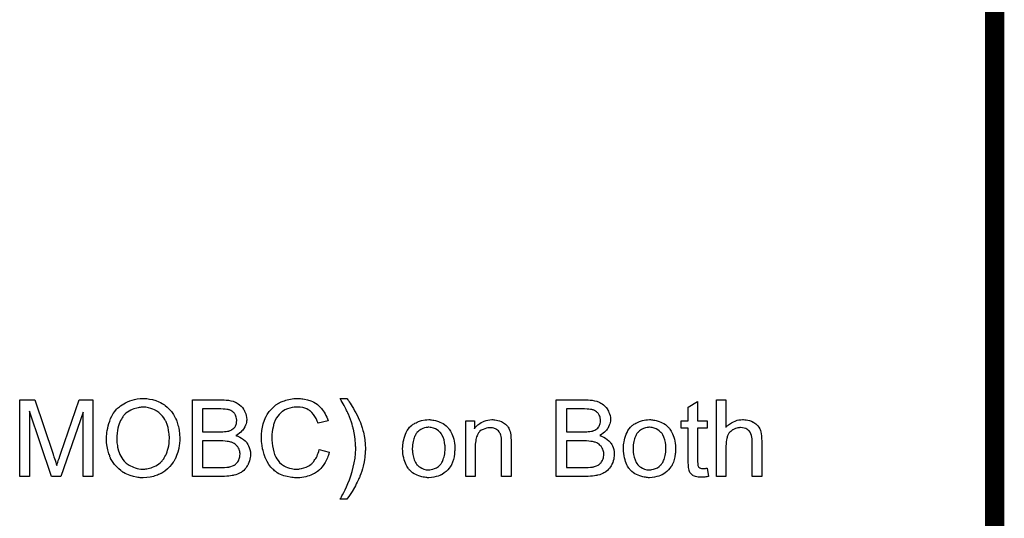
# Model space of a CAD drawing. Extents: x -1.6 to 9, y -2.8 to 5.2.
# Tile 190 of 197: x 7.9 to 9, y 2.2 to 2.7. Entities that reach past the tile are written whole.
import ezdxf

# ---------------------------------------------------------------- set-up
doc = ezdxf.new("R2010")
doc.units = 0
doc.layers.add('dfn6-15-57-c_document', color=1, linetype='CONTINUOUS')

msp = doc.modelspace()

# ---------------------------------------------------------------- linework, layer by layer
at = {"layer": 'dfn6-15-57-c_document', "color": 1, "const_width": 0.02}
msp.add_lwpolyline([(8.945, 0.027), (8.945, 4.627)], dxfattribs=at)
at = {"layer": 'dfn6-15-57-c_document', "color": 1}
for points in [[(8.004522, 2.248753), (7.994341, 2.248753), (7.994341, 2.315743), (7.970969, 2.248753), (7.961482, 2.248753), (7.938342, 2.3169), (7.938342, 2.248753), (7.92816, 2.248753), (7.92816, 2.328817), (7.944011, 2.328817), (7.962986, 2.272009), (7.962986, 2.271893), (7.963102, 2.271662), (7.963217, 2.271314), (7.963449, 2.270736), (7.963912, 2.269348), (7.96449, 2.267612), (7.965069, 2.265645), (7.965763, 2.263678), (7.966341, 2.261827), (7.966804, 2.260207), (7.96692, 2.260439), (7.967035, 2.261017), (7.967383, 2.262059), (7.967845, 2.263447), (7.968424, 2.265298), (7.969234, 2.267496), (7.970044, 2.270042), (7.971085, 2.27305), (7.990291, 2.328817), (8.004522, 2.328817), (8.004522, 2.248753)], [(8.05867, 2.33009), (8.059711, 2.33009), (8.060752, 2.329974), (8.062141, 2.329743), (8.063529, 2.329512), (8.066538, 2.328933), (8.070008, 2.328008), (8.073364, 2.326619), (8.075099, 2.325809), (8.076835, 2.324884), (8.07695, 2.324768), (8.077182, 2.324652), (8.077645, 2.324305), (8.078339, 2.323958), (8.079033, 2.32338), (8.079959, 2.322685), (8.081926, 2.321066), (8.084008, 2.318983), (8.086322, 2.316438), (8.08852, 2.313429), (8.090372, 2.310074), (8.090372, 2.309958), (8.090603, 2.309611), (8.090834, 2.309148), (8.091066, 2.308454), (8.091529, 2.307529), (8.091876, 2.306487), (8.092339, 2.305215), (8.092801, 2.303826), (8.093149, 2.302322), (8.093611, 2.300702), (8.094074, 2.298851), (8.094421, 2.297), (8.094884, 2.29295), (8.095115, 2.288554), (8.095115, 2.288438), (8.095115, 2.287975), (8.095115, 2.287397), (8.095, 2.286471), (8.095, 2.28543), (8.094884, 2.284157), (8.094653, 2.282769), (8.094537, 2.281265), (8.093958, 2.277909), (8.093033, 2.274207), (8.09176, 2.270505), (8.091066, 2.268653), (8.09014, 2.266802), (8.09014, 2.266686), (8.089909, 2.266339), (8.089677, 2.265877), (8.089215, 2.265182), (8.088752, 2.264372), (8.088173, 2.263563), (8.086554, 2.261364), (8.084587, 2.25905), (8.082273, 2.256621), (8.079496, 2.254307), (8.076256, 2.252224), (8.076141, 2.252224), (8.075909, 2.251993), (8.075331, 2.251761), (8.074636, 2.251414), (8.073827, 2.251067), (8.072901, 2.25072), (8.071744, 2.250257), (8.070471, 2.249794), (8.069083, 2.249331), (8.067579, 2.248869), (8.064224, 2.248175), (8.060637, 2.247596), (8.056819, 2.247365), (8.055662, 2.247365), (8.054967, 2.24748), (8.053926, 2.24748), (8.052769, 2.247712), (8.051497, 2.247827), (8.049992, 2.248059), (8.046868, 2.248753), (8.043513, 2.249679), (8.040042, 2.251067), (8.038307, 2.251877), (8.036571, 2.252802), (8.036456, 2.252918), (8.036224, 2.253034), (8.035761, 2.253381), (8.035067, 2.253844), (8.034373, 2.254307), (8.033563, 2.255001), (8.031596, 2.256736), (8.029398, 2.258819), (8.027084, 2.261364), (8.025001, 2.264257), (8.023034, 2.267612), (8.023034, 2.267728), (8.022803, 2.268075), (8.022572, 2.268538), (8.02234, 2.269232), (8.021993, 2.270157), (8.021646, 2.271199), (8.021183, 2.272356), (8.020836, 2.273628), (8.020373, 2.275133), (8.01991, 2.276637), (8.019216, 2.280108), (8.018753, 2.283694), (8.018522, 2.287628), (8.018522, 2.287744), (8.018522, 2.28786), (8.018522, 2.288554), (8.018638, 2.289595), (8.018638, 2.290983), (8.018869, 2.292603), (8.0191, 2.29457), (8.019448, 2.296769), (8.01991, 2.299082), (8.020373, 2.301512), (8.021067, 2.304058), (8.021993, 2.306603), (8.023034, 2.309264), (8.024191, 2.311809), (8.025695, 2.314355), (8.027315, 2.316669), (8.029166, 2.318867), (8.029282, 2.318983), (8.029629, 2.31933), (8.030323, 2.319909), (8.031133, 2.320603), (8.032175, 2.321528), (8.033447, 2.322454), (8.034951, 2.323495), (8.036687, 2.324537), (8.038538, 2.325578), (8.040621, 2.326619), (8.042935, 2.327545), (8.045364, 2.32847), (8.048025, 2.329164), (8.050802, 2.329743), (8.053695, 2.33009), (8.056819, 2.330206), (8.05786, 2.330206), (8.05867, 2.33009)], [(8.056819, 2.321066), (8.055777, 2.321066), (8.054967, 2.32095), (8.053926, 2.320834), (8.052885, 2.320603), (8.051612, 2.320371), (8.050224, 2.32014), (8.047216, 2.319214), (8.045596, 2.31852), (8.043976, 2.317826), (8.04224, 2.3169), (8.040621, 2.315859), (8.039001, 2.314702), (8.037497, 2.313314), (8.037381, 2.313198), (8.03715, 2.312966), (8.036803, 2.312504), (8.036224, 2.311809), (8.035646, 2.311), (8.034951, 2.309958), (8.034257, 2.308686), (8.033447, 2.307182), (8.032753, 2.305562), (8.031943, 2.303595), (8.031249, 2.301512), (8.030671, 2.299198), (8.030092, 2.296653), (8.029745, 2.29376), (8.029514, 2.290752), (8.029398, 2.287512), (8.029398, 2.287397), (8.029398, 2.286934), (8.029398, 2.286124), (8.029514, 2.285083), (8.029629, 2.283926), (8.029861, 2.282537), (8.030092, 2.280918), (8.030323, 2.279298), (8.031249, 2.275595), (8.031943, 2.273744), (8.032637, 2.271777), (8.033563, 2.269926), (8.034604, 2.268075), (8.035761, 2.266339), (8.03715, 2.26472), (8.037265, 2.264604), (8.037497, 2.264372), (8.03796, 2.26391), (8.038538, 2.263447), (8.039348, 2.262753), (8.040274, 2.262059), (8.041315, 2.261364), (8.042472, 2.260554), (8.04386, 2.259744), (8.045364, 2.25905), (8.046984, 2.258356), (8.04872, 2.257662), (8.050571, 2.257199), (8.052422, 2.256736), (8.054505, 2.256505), (8.056703, 2.256389), (8.057282, 2.256389), (8.05786, 2.256505), (8.05867, 2.256505), (8.059711, 2.256621), (8.060868, 2.256852), (8.062257, 2.257083), (8.063645, 2.25743), (8.065265, 2.257893), (8.066769, 2.258472), (8.068504, 2.25905), (8.070124, 2.25986), (8.071744, 2.260901), (8.073364, 2.261943), (8.074984, 2.263215), (8.076488, 2.26472), (8.076603, 2.264835), (8.076835, 2.265067), (8.077182, 2.265645), (8.07776, 2.266339), (8.078339, 2.267149), (8.078917, 2.268191), (8.079612, 2.269463), (8.080422, 2.270852), (8.081116, 2.272472), (8.08181, 2.274323), (8.082388, 2.27629), (8.083083, 2.278372), (8.083545, 2.280686), (8.083892, 2.283232), (8.084124, 2.285893), (8.08424, 2.288669), (8.08424, 2.288785), (8.08424, 2.289132), (8.08424, 2.289595), (8.08424, 2.290289), (8.084124, 2.291099), (8.084124, 2.29214), (8.084008, 2.293182), (8.083777, 2.294454), (8.08343, 2.297116), (8.082851, 2.299892), (8.082041, 2.302901), (8.080884, 2.305677), (8.080884, 2.305793), (8.080769, 2.306024), (8.080537, 2.306372), (8.080306, 2.306834), (8.079496, 2.308223), (8.078455, 2.309843), (8.077066, 2.311694), (8.075331, 2.313545), (8.073364, 2.315396), (8.071166, 2.317016), (8.07105, 2.317016), (8.070934, 2.317247), (8.070587, 2.317363), (8.070008, 2.31771), (8.06943, 2.317942), (8.068736, 2.318289), (8.067, 2.319099), (8.064918, 2.319793), (8.062488, 2.320487), (8.059711, 2.32095), (8.056819, 2.321066)], [(8.140586, 2.328702), (8.141511, 2.328702), (8.143594, 2.32847), (8.145908, 2.328239), (8.148337, 2.327776), (8.150767, 2.327198), (8.152965, 2.326388), (8.153081, 2.326388), (8.153197, 2.326272), (8.153891, 2.325925), (8.154932, 2.325346), (8.156089, 2.324537), (8.157478, 2.323495), (8.158982, 2.322222), (8.16037, 2.320603), (8.161643, 2.318867), (8.161759, 2.318636), (8.162106, 2.317942), (8.162684, 2.317016), (8.163263, 2.315628), (8.163841, 2.314008), (8.16442, 2.312272), (8.164767, 2.310305), (8.164882, 2.308338), (8.164882, 2.308107), (8.164882, 2.307529), (8.164767, 2.306487), (8.164535, 2.305215), (8.164188, 2.303711), (8.16361, 2.302091), (8.162916, 2.300471), (8.16199, 2.298735), (8.161874, 2.298504), (8.161527, 2.298041), (8.160833, 2.297116), (8.159907, 2.29619), (8.15875, 2.295033), (8.157362, 2.29376), (8.155627, 2.292603), (8.15366, 2.291446), (8.153775, 2.291446), (8.154007, 2.291331), (8.154354, 2.291215), (8.154817, 2.290983), (8.156205, 2.290521), (8.157825, 2.289711), (8.15956, 2.288669), (8.161527, 2.287397), (8.163263, 2.285893), (8.164882, 2.284041), (8.164998, 2.28381), (8.165461, 2.283116), (8.166155, 2.282075), (8.166849, 2.280686), (8.167544, 2.278835), (8.168238, 2.276868), (8.168701, 2.274554), (8.168816, 2.272009), (8.168816, 2.271893), (8.168816, 2.271777), (8.168816, 2.271083), (8.168701, 2.269926), (8.168469, 2.268538), (8.168238, 2.266918), (8.167775, 2.265182), (8.167197, 2.263331), (8.166387, 2.26148), (8.166271, 2.261249), (8.165924, 2.26067), (8.165461, 2.25986), (8.164767, 2.258703), (8.163841, 2.257546), (8.162916, 2.256273), (8.161759, 2.255001), (8.160486, 2.253959), (8.16037, 2.253844), (8.159907, 2.253497), (8.159097, 2.253034), (8.158056, 2.252571), (8.156783, 2.251877), (8.155279, 2.251183), (8.15366, 2.250604), (8.151693, 2.250026), (8.151461, 2.250026), (8.150767, 2.249794), (8.14961, 2.249679), (8.148106, 2.249447), (8.146255, 2.249216), (8.144056, 2.248984), (8.141627, 2.248869), (8.13885, 2.248753), (8.108305, 2.248753), (8.108305, 2.328817), (8.139776, 2.328817), (8.140586, 2.328702)], [(8.219956, 2.33009), (8.220997, 2.329974), (8.22227, 2.329859), (8.223542, 2.329743), (8.225047, 2.329396), (8.22817, 2.328702), (8.231641, 2.32766), (8.233377, 2.326966), (8.234997, 2.326156), (8.236617, 2.325115), (8.238236, 2.324074), (8.238352, 2.323958), (8.238583, 2.323842), (8.239046, 2.323495), (8.239625, 2.322917), (8.240203, 2.322338), (8.241013, 2.321528), (8.241823, 2.320603), (8.242749, 2.319677), (8.243674, 2.31852), (8.2446, 2.317132), (8.245641, 2.315743), (8.246567, 2.314239), (8.247377, 2.312504), (8.248302, 2.310768), (8.248996, 2.308917), (8.249691, 2.306834), (8.239278, 2.304405), (8.239278, 2.30452), (8.239162, 2.304752), (8.238931, 2.305215), (8.238699, 2.305793), (8.238468, 2.306487), (8.238121, 2.307413), (8.237195, 2.309264), (8.236038, 2.311347), (8.23465, 2.313429), (8.232914, 2.315396), (8.231063, 2.317132), (8.230832, 2.317363), (8.230137, 2.317826), (8.22898, 2.318404), (8.227476, 2.319214), (8.225509, 2.319909), (8.223311, 2.320603), (8.22065, 2.321066), (8.217757, 2.321181), (8.216832, 2.321181), (8.216253, 2.321066), (8.215443, 2.321066), (8.214518, 2.32095), (8.212319, 2.320603), (8.20989, 2.32014), (8.207344, 2.31933), (8.204683, 2.318173), (8.202254, 2.316669), (8.202138, 2.316669), (8.202022, 2.316438), (8.201212, 2.315859), (8.200171, 2.314933), (8.198898, 2.313545), (8.197394, 2.311809), (8.196006, 2.309843), (8.194733, 2.307413), (8.193576, 2.304752), (8.193576, 2.304636), (8.19346, 2.304405), (8.193345, 2.304058), (8.193229, 2.303479), (8.192998, 2.302785), (8.192766, 2.301975), (8.192419, 2.300008), (8.191956, 2.297694), (8.191493, 2.295149), (8.191262, 2.292372), (8.191146, 2.289364), (8.191146, 2.289248), (8.191146, 2.288901), (8.191146, 2.288322), (8.191146, 2.287628), (8.191262, 2.286818), (8.191262, 2.285777), (8.191378, 2.28462), (8.191493, 2.283347), (8.191841, 2.28057), (8.192419, 2.277562), (8.193113, 2.274554), (8.194039, 2.271546), (8.194039, 2.27143), (8.194155, 2.271199), (8.194386, 2.270852), (8.194617, 2.270273), (8.195312, 2.268885), (8.196353, 2.267265), (8.197626, 2.265414), (8.199245, 2.263447), (8.201097, 2.261711), (8.203295, 2.260092), (8.203411, 2.260092), (8.203642, 2.259976), (8.203989, 2.259744), (8.204452, 2.259513), (8.20503, 2.259282), (8.205725, 2.258935), (8.207344, 2.25824), (8.209427, 2.257546), (8.211741, 2.256968), (8.214286, 2.256505), (8.216948, 2.256389), (8.217757, 2.256389), (8.218452, 2.256505), (8.219262, 2.256505), (8.220071, 2.256621), (8.222154, 2.257083), (8.224584, 2.257662), (8.227013, 2.258588), (8.229559, 2.25986), (8.230832, 2.260554), (8.231988, 2.26148), (8.232104, 2.261596), (8.23222, 2.261711), (8.232567, 2.262059), (8.23303, 2.262406), (8.233493, 2.262984), (8.234071, 2.263678), (8.234765, 2.264372), (8.235344, 2.265298), (8.236038, 2.266339), (8.236848, 2.267496), (8.237542, 2.268653), (8.238236, 2.270042), (8.238815, 2.271546), (8.239393, 2.273166), (8.239972, 2.274901), (8.240435, 2.276752), (8.251079, 2.274091), (8.251079, 2.273976), (8.250963, 2.273513), (8.250732, 2.272819), (8.250385, 2.271893), (8.250038, 2.270852), (8.249575, 2.269579), (8.248996, 2.268191), (8.248302, 2.266686), (8.246682, 2.263447), (8.2446, 2.260207), (8.243327, 2.258588), (8.242054, 2.256968), (8.240666, 2.255579), (8.239046, 2.254191), (8.238931, 2.254075), (8.238699, 2.253844), (8.238121, 2.253612), (8.237542, 2.25315), (8.236617, 2.252571), (8.235691, 2.251993), (8.234418, 2.251414), (8.233146, 2.250836), (8.231641, 2.250141), (8.230022, 2.249563), (8.228286, 2.248984), (8.226435, 2.248406), (8.224468, 2.247943), (8.222385, 2.247712), (8.220187, 2.24748), (8.217873, 2.247365), (8.2166, 2.247365), (8.215675, 2.24748), (8.214633, 2.24748), (8.213361, 2.247596), (8.211972, 2.247827), (8.210353, 2.248059), (8.206997, 2.248637), (8.203526, 2.249563), (8.200055, 2.250836), (8.198435, 2.251646), (8.196816, 2.252571), (8.1967, 2.252687), (8.196469, 2.252802), (8.196006, 2.25315), (8.195543, 2.253612), (8.194849, 2.254075), (8.194039, 2.254769), (8.193113, 2.255579), (8.192188, 2.256505), (8.191262, 2.257546), (8.190221, 2.258588), (8.188138, 2.261249), (8.186171, 2.264372), (8.184436, 2.267843), (8.184436, 2.267959), (8.184204, 2.268306), (8.184089, 2.268885), (8.183742, 2.269579), (8.18351, 2.270505), (8.183163, 2.271662), (8.1827, 2.272934), (8.182353, 2.274323), (8.182006, 2.275827), (8.181543, 2.277562), (8.180965, 2.281149), (8.180502, 2.285198), (8.180271, 2.289364), (8.180271, 2.289479), (8.180271, 2.289942), (8.180271, 2.290636), (8.180386, 2.291446), (8.180386, 2.292603), (8.180502, 2.29376), (8.180618, 2.295264), (8.180849, 2.296769), (8.181428, 2.300124), (8.182238, 2.303826), (8.183395, 2.307529), (8.185014, 2.311115), (8.18513, 2.311231), (8.185246, 2.311578), (8.185477, 2.312041), (8.18594, 2.312619), (8.186403, 2.313429), (8.186981, 2.314355), (8.188485, 2.316438), (8.190452, 2.318751), (8.192766, 2.321066), (8.195427, 2.32338), (8.198551, 2.325346), (8.198667, 2.325462), (8.199014, 2.325578), (8.199477, 2.325809), (8.200055, 2.326156), (8.200981, 2.326503), (8.201906, 2.326851), (8.203064, 2.327313), (8.204336, 2.327776), (8.205725, 2.328239), (8.207229, 2.328702), (8.210468, 2.329396), (8.214171, 2.329974), (8.217989, 2.330206), (8.219146, 2.330206), (8.219956, 2.33009)], [(8.269475, 2.33009), (8.269822, 2.329627), (8.270285, 2.328817), (8.270979, 2.327892), (8.271905, 2.326619), (8.272831, 2.325115), (8.273872, 2.323495), (8.275029, 2.321644), (8.276302, 2.319561), (8.277459, 2.317363), (8.278731, 2.315165), (8.280004, 2.312735), (8.282318, 2.30776), (8.283475, 2.305099), (8.284401, 2.302553), (8.284401, 2.302438), (8.284632, 2.301975), (8.284748, 2.301396), (8.285095, 2.300471), (8.285442, 2.29943), (8.285789, 2.298157), (8.286136, 2.296653), (8.286599, 2.295033), (8.286946, 2.293182), (8.287293, 2.291215), (8.28764, 2.289248), (8.287987, 2.28705), (8.28845, 2.282422), (8.288682, 2.277678), (8.288682, 2.277562), (8.288682, 2.276984), (8.288682, 2.276174), (8.288566, 2.275133), (8.288566, 2.27386), (8.288334, 2.27224), (8.288219, 2.270505), (8.287987, 2.268538), (8.28764, 2.266455), (8.287293, 2.264141), (8.286252, 2.259397), (8.285673, 2.256852), (8.284863, 2.254307), (8.284053, 2.251646), (8.283012, 2.2491), (8.282897, 2.248984), (8.282781, 2.248522), (8.282434, 2.247827), (8.281971, 2.246786), (8.281508, 2.245629), (8.280814, 2.244241), (8.280004, 2.242737), (8.279194, 2.241001), (8.278269, 2.23915), (8.277227, 2.237299), (8.274913, 2.233249), (8.272252, 2.229084), (8.26936, 2.22515), (8.262302, 2.22515), (8.262302, 2.225266), (8.262533, 2.225497), (8.262765, 2.225844), (8.262996, 2.226307), (8.263343, 2.227001), (8.263806, 2.227696), (8.264269, 2.228621), (8.264847, 2.229662), (8.26612, 2.231977), (8.267508, 2.234869), (8.268897, 2.237993), (8.270517, 2.24158), (8.272021, 2.245398), (8.273409, 2.249447), (8.274798, 2.253844), (8.27607, 2.258356), (8.277112, 2.262984), (8.277921, 2.267843), (8.278384, 2.272703), (8.278616, 2.277678), (8.278616, 2.277794), (8.278616, 2.278141), (8.278616, 2.278719), (8.278616, 2.279414), (8.2785, 2.280339), (8.2785, 2.281496), (8.278384, 2.282653), (8.278269, 2.284041), (8.278153, 2.285546), (8.278037, 2.287165), (8.277574, 2.290521), (8.276996, 2.294223), (8.276186, 2.298041), (8.276186, 2.298157), (8.27607, 2.298388), (8.275954, 2.298851), (8.275839, 2.29943), (8.275607, 2.300124), (8.275376, 2.301049), (8.274798, 2.303132), (8.274103, 2.305446), (8.273178, 2.308107), (8.272136, 2.311), (8.270979, 2.313776), (8.270979, 2.313892), (8.270864, 2.314008), (8.270748, 2.314355), (8.270517, 2.314702), (8.270285, 2.31528), (8.269938, 2.315975), (8.269591, 2.316669), (8.269128, 2.31771), (8.26855, 2.318751), (8.267971, 2.319909), (8.267277, 2.321297), (8.266467, 2.322801), (8.265541, 2.324421), (8.264616, 2.326156), (8.263459, 2.328123), (8.262302, 2.330206), (8.26936, 2.330206), (8.269475, 2.33009)], [(8.519966, 2.328702), (8.520891, 2.328702), (8.522974, 2.32847), (8.525288, 2.328239), (8.527718, 2.327776), (8.530147, 2.327198), (8.532346, 2.326388), (8.532461, 2.326388), (8.532577, 2.326272), (8.533271, 2.325925), (8.534313, 2.325347), (8.53547, 2.324537), (8.536858, 2.323495), (8.538362, 2.322223), (8.539751, 2.320603), (8.541023, 2.318867), (8.541139, 2.318636), (8.541486, 2.317942), (8.542065, 2.317016), (8.542643, 2.315628), (8.543221, 2.314008), (8.5438, 2.312272), (8.544147, 2.310305), (8.544263, 2.308339), (8.544263, 2.308107), (8.544263, 2.307529), (8.544147, 2.306487), (8.543916, 2.305215), (8.543569, 2.303711), (8.54299, 2.302091), (8.542296, 2.300471), (8.54137, 2.298735), (8.541255, 2.298504), (8.540907, 2.298041), (8.540213, 2.297116), (8.539288, 2.29619), (8.538131, 2.295033), (8.536742, 2.29376), (8.535007, 2.292603), (8.53304, 2.291446), (8.533156, 2.291446), (8.533387, 2.291331), (8.533734, 2.291215), (8.534197, 2.290984), (8.535585, 2.290521), (8.537205, 2.289711), (8.538941, 2.28867), (8.540907, 2.287397), (8.542643, 2.285893), (8.544263, 2.284042), (8.544379, 2.28381), (8.544841, 2.283116), (8.545535, 2.282075), (8.54623, 2.280686), (8.546924, 2.278835), (8.547618, 2.276868), (8.548081, 2.274554), (8.548197, 2.272009), (8.548197, 2.271893), (8.548197, 2.271777), (8.548197, 2.271083), (8.548081, 2.269926), (8.54785, 2.268538), (8.547618, 2.266918), (8.547155, 2.265182), (8.546577, 2.263331), (8.545767, 2.26148), (8.545651, 2.261249), (8.545304, 2.26067), (8.544841, 2.25986), (8.544147, 2.258703), (8.543221, 2.257546), (8.542296, 2.256274), (8.541139, 2.255001), (8.539866, 2.25396), (8.539751, 2.253844), (8.539288, 2.253497), (8.538478, 2.253034), (8.537436, 2.252571), (8.536164, 2.251877), (8.53466, 2.251183), (8.53304, 2.250604), (8.531073, 2.250026), (8.530842, 2.250026), (8.530147, 2.249794), (8.52899, 2.249679), (8.527486, 2.249447), (8.525635, 2.249216), (8.523437, 2.248985), (8.521007, 2.248869), (8.51823, 2.248753), (8.487685, 2.248753), (8.487685, 2.328818), (8.519156, 2.328818), (8.519966, 2.328702)], [(8.635203, 2.306834), (8.645153, 2.306834), (8.645153, 2.299198), (8.635203, 2.299198), (8.635203, 2.265067), (8.635203, 2.264835), (8.635203, 2.264373), (8.635203, 2.263678), (8.635319, 2.262869), (8.635434, 2.261017), (8.63555, 2.260207), (8.635666, 2.259629), (8.635781, 2.259398), (8.636129, 2.258935), (8.636591, 2.258356), (8.637401, 2.257778), (8.637633, 2.257662), (8.638211, 2.257431), (8.639253, 2.257199), (8.640757, 2.257084), (8.641914, 2.257084), (8.642492, 2.257199), (8.643302, 2.257199), (8.644228, 2.257315), (8.645153, 2.257431), (8.646426, 2.248753), (8.646194, 2.248753), (8.645732, 2.248637), (8.644922, 2.248522), (8.64388, 2.248406), (8.642724, 2.248175), (8.641451, 2.248059), (8.638905, 2.247943), (8.63798, 2.247943), (8.637054, 2.248059), (8.635897, 2.248175), (8.634509, 2.24829), (8.63312, 2.248637), (8.631848, 2.248985), (8.630575, 2.249563), (8.630459, 2.249679), (8.630112, 2.24991), (8.629649, 2.250257), (8.628955, 2.250836), (8.628377, 2.251414), (8.627683, 2.252224), (8.626988, 2.253034), (8.626525, 2.254075), (8.626525, 2.254191), (8.626294, 2.254654), (8.626178, 2.255464), (8.625947, 2.256621), (8.625716, 2.258125), (8.6256, 2.25905), (8.6256, 2.260092), (8.625484, 2.261364), (8.625369, 2.262637), (8.625369, 2.264026), (8.625369, 2.265645), (8.625369, 2.299198), (8.618079, 2.299198), (8.618079, 2.306834), (8.625369, 2.306834), (8.625369, 2.321181), (8.635203, 2.327082), (8.635203, 2.306834)], [(8.664707, 2.300124), (8.664822, 2.30024), (8.665054, 2.300471), (8.665401, 2.300818), (8.665979, 2.301397), (8.666558, 2.301975), (8.667368, 2.302669), (8.668409, 2.303363), (8.66945, 2.304173), (8.670607, 2.304868), (8.67188, 2.305562), (8.674888, 2.306834), (8.676508, 2.307413), (8.678243, 2.30776), (8.680095, 2.307992), (8.681946, 2.308107), (8.682987, 2.308107), (8.68426, 2.307992), (8.685764, 2.30776), (8.687499, 2.307529), (8.689351, 2.307066), (8.691202, 2.306372), (8.693053, 2.305562), (8.693284, 2.305446), (8.693863, 2.305099), (8.694673, 2.304521), (8.695714, 2.303711), (8.696755, 2.302669), (8.697912, 2.301512), (8.698954, 2.300124), (8.699879, 2.298504), (8.699995, 2.298273), (8.700226, 2.297694), (8.700574, 2.296653), (8.700921, 2.295149), (8.701268, 2.293298), (8.701615, 2.291099), (8.701846, 2.288438), (8.701962, 2.28543), (8.701962, 2.248753), (8.692127, 2.248753), (8.692127, 2.285546), (8.692127, 2.285661), (8.692127, 2.285893), (8.692127, 2.28624), (8.692127, 2.286703), (8.692012, 2.287975), (8.69178, 2.289595), (8.691317, 2.291331), (8.690739, 2.293066), (8.689929, 2.294802), (8.688888, 2.29619), (8.688772, 2.296306), (8.688309, 2.296769), (8.687615, 2.297347), (8.686574, 2.297926), (8.685301, 2.29862), (8.683797, 2.299083), (8.681946, 2.299545), (8.679863, 2.299661), (8.679169, 2.299661), (8.678359, 2.299545), (8.677202, 2.29943), (8.676045, 2.299083), (8.674657, 2.298735), (8.673268, 2.298157), (8.671764, 2.297347), (8.671648, 2.297231), (8.671186, 2.296884), (8.670492, 2.296421), (8.669682, 2.295727), (8.668756, 2.294802), (8.66783, 2.29376), (8.667021, 2.292488), (8.666326, 2.291099), (8.666211, 2.290868), (8.666095, 2.290405), (8.665863, 2.289479), (8.665516, 2.288323), (8.665169, 2.286818), (8.664938, 2.284967), (8.664822, 2.282885), (8.664707, 2.280455), (8.664707, 2.248753), (8.654872, 2.248753), (8.654872, 2.328818), (8.664707, 2.328818), (8.664707, 2.300124)], [(8.137924, 2.31933), (8.11895, 2.31933), (8.11895, 2.295264), (8.138619, 2.295264), (8.140123, 2.29538), (8.141743, 2.295496), (8.143362, 2.295611), (8.144982, 2.295843), (8.146255, 2.296074), (8.146486, 2.29619), (8.146949, 2.296306), (8.147643, 2.296653), (8.148569, 2.297116), (8.149494, 2.297578), (8.150536, 2.298273), (8.151577, 2.299198), (8.152387, 2.300124), (8.152503, 2.30024), (8.152734, 2.300587), (8.153081, 2.301281), (8.153428, 2.302091), (8.153775, 2.303016), (8.154122, 2.304173), (8.154354, 2.305562), (8.15447, 2.307066), (8.15447, 2.307297), (8.15447, 2.30776), (8.154354, 2.308454), (8.154238, 2.30938), (8.154007, 2.310537), (8.15366, 2.311694), (8.153197, 2.312851), (8.152503, 2.314008), (8.152387, 2.314124), (8.152155, 2.314471), (8.151693, 2.315049), (8.151114, 2.315628), (8.150304, 2.316322), (8.149379, 2.317016), (8.148222, 2.31771), (8.146949, 2.318173), (8.146833, 2.318173), (8.146255, 2.318404), (8.145445, 2.31852), (8.144172, 2.318751), (8.142437, 2.318983), (8.14047, 2.319099), (8.137924, 2.31933)], [(8.517305, 2.31933), (8.49833, 2.31933), (8.49833, 2.295265), (8.517999, 2.295265), (8.519503, 2.29538), (8.521123, 2.295496), (8.522743, 2.295612), (8.524362, 2.295843), (8.525635, 2.296074), (8.525867, 2.29619), (8.526329, 2.296306), (8.527023, 2.296653), (8.527949, 2.297116), (8.528875, 2.297579), (8.529916, 2.298273), (8.530957, 2.299198), (8.531767, 2.300124), (8.531883, 2.30024), (8.532114, 2.300587), (8.532461, 2.301281), (8.532808, 2.302091), (8.533156, 2.303016), (8.533503, 2.304173), (8.533734, 2.305562), (8.53385, 2.307066), (8.53385, 2.307297), (8.53385, 2.30776), (8.533734, 2.308454), (8.533618, 2.30938), (8.533387, 2.310537), (8.53304, 2.311694), (8.532577, 2.312851), (8.531883, 2.314008), (8.531767, 2.314124), (8.531536, 2.314471), (8.531073, 2.315049), (8.530495, 2.315628), (8.529685, 2.316322), (8.528759, 2.317016), (8.527602, 2.31771), (8.526329, 2.318173), (8.526214, 2.318173), (8.525635, 2.318405), (8.524825, 2.31852), (8.523552, 2.318752), (8.521817, 2.318983), (8.51985, 2.319099), (8.517305, 2.31933)], [(8.356713, 2.307992), (8.357754, 2.307876), (8.358911, 2.307644), (8.360184, 2.307413), (8.361688, 2.307182), (8.364812, 2.30614), (8.366432, 2.305562), (8.368052, 2.304752), (8.369672, 2.303942), (8.371291, 2.302785), (8.372795, 2.301628), (8.374299, 2.30024), (8.374415, 2.300124), (8.374647, 2.299892), (8.374994, 2.29943), (8.375457, 2.298851), (8.376035, 2.298041), (8.376729, 2.297), (8.377423, 2.295843), (8.378118, 2.29457), (8.378812, 2.293182), (8.379506, 2.291446), (8.3802, 2.289711), (8.380779, 2.287744), (8.381242, 2.285661), (8.381589, 2.283463), (8.38182, 2.281149), (8.381936, 2.278604), (8.381936, 2.278488), (8.381936, 2.278141), (8.381936, 2.277562), (8.381936, 2.276753), (8.38182, 2.275827), (8.381704, 2.27467), (8.381704, 2.273513), (8.381473, 2.27224), (8.381126, 2.269348), (8.380432, 2.266455), (8.379622, 2.263563), (8.378465, 2.260902), (8.378465, 2.260786), (8.378349, 2.26067), (8.378118, 2.260323), (8.377886, 2.25986), (8.377076, 2.258703), (8.376035, 2.257315), (8.374647, 2.255695), (8.372911, 2.254075), (8.370944, 2.252456), (8.36863, 2.250951), (8.368514, 2.250951), (8.368399, 2.250836), (8.368052, 2.250604), (8.367473, 2.250373), (8.366895, 2.250142), (8.366201, 2.24991), (8.364465, 2.249216), (8.362498, 2.248637), (8.360068, 2.248059), (8.357523, 2.247596), (8.354746, 2.24748), (8.353589, 2.24748), (8.352664, 2.247596), (8.351622, 2.247712), (8.350465, 2.247943), (8.349077, 2.248175), (8.347689, 2.248406), (8.344565, 2.249332), (8.342829, 2.250026), (8.341209, 2.25072), (8.33959, 2.251646), (8.33797, 2.252687), (8.336466, 2.253844), (8.334961, 2.255232), (8.334846, 2.255348), (8.334614, 2.255579), (8.334267, 2.256042), (8.333805, 2.256736), (8.333226, 2.257546), (8.332647, 2.258472), (8.331953, 2.259629), (8.331259, 2.261017), (8.330565, 2.262521), (8.329871, 2.264257), (8.329292, 2.266108), (8.328714, 2.268075), (8.328251, 2.270273), (8.327904, 2.272587), (8.327672, 2.275133), (8.327557, 2.277794), (8.327557, 2.278025), (8.327557, 2.278488), (8.327672, 2.279298), (8.327672, 2.280455), (8.327788, 2.281728), (8.32802, 2.283347), (8.328251, 2.284967), (8.328714, 2.286818), (8.329176, 2.28867), (8.329755, 2.290637), (8.330449, 2.292719), (8.331375, 2.294686), (8.3323, 2.296537), (8.333573, 2.298388), (8.334846, 2.300124), (8.336466, 2.301628), (8.336581, 2.301744), (8.336813, 2.301859), (8.337275, 2.302206), (8.337854, 2.302669), (8.338548, 2.303132), (8.339474, 2.303711), (8.340399, 2.304289), (8.341556, 2.304868), (8.342829, 2.305446), (8.344218, 2.306025), (8.347341, 2.307066), (8.350928, 2.307876), (8.352779, 2.307992), (8.354746, 2.308107), (8.355903, 2.308107), (8.356713, 2.307992)], [(8.422546, 2.307992), (8.423819, 2.307876), (8.425323, 2.307644), (8.426943, 2.307297), (8.428678, 2.306834), (8.430298, 2.30614), (8.43053, 2.306025), (8.430993, 2.305793), (8.431802, 2.305446), (8.432728, 2.304868), (8.433885, 2.304173), (8.434926, 2.303248), (8.435968, 2.302322), (8.436893, 2.301165), (8.437009, 2.30105), (8.43724, 2.300587), (8.437587, 2.300008), (8.438166, 2.299198), (8.438629, 2.298041), (8.439092, 2.296884), (8.43967, 2.295496), (8.440017, 2.293992), (8.440017, 2.293876), (8.440133, 2.293413), (8.440248, 2.292719), (8.440364, 2.291794), (8.440364, 2.290405), (8.44048, 2.288785), (8.440596, 2.286818), (8.440596, 2.284389), (8.440596, 2.248753), (8.430761, 2.248753), (8.430761, 2.283926), (8.430761, 2.284042), (8.430761, 2.284157), (8.430761, 2.284967), (8.430761, 2.286008), (8.430645, 2.287281), (8.43053, 2.288785), (8.430298, 2.290289), (8.429951, 2.291678), (8.429604, 2.29295), (8.429604, 2.293066), (8.429373, 2.293413), (8.429026, 2.293992), (8.428678, 2.294686), (8.4281, 2.29538), (8.427406, 2.29619), (8.42648, 2.297), (8.425439, 2.297694), (8.425323, 2.29781), (8.424976, 2.298041), (8.424282, 2.298273), (8.423472, 2.29862), (8.422546, 2.298967), (8.421389, 2.299314), (8.420001, 2.29943), (8.418613, 2.299545), (8.418034, 2.299545), (8.417571, 2.29943), (8.416414, 2.299314), (8.41491, 2.299083), (8.41329, 2.298504), (8.411439, 2.29781), (8.409588, 2.296884), (8.407853, 2.295496), (8.407621, 2.295265), (8.407158, 2.294686), (8.406811, 2.294223), (8.406464, 2.293645), (8.406001, 2.29295), (8.405654, 2.292141), (8.405191, 2.291215), (8.404729, 2.290058), (8.404381, 2.288785), (8.404034, 2.287397), (8.403803, 2.285893), (8.403572, 2.284273), (8.40334, 2.282306), (8.40334, 2.280339), (8.40334, 2.248753), (8.393506, 2.248753), (8.393506, 2.306834), (8.402299, 2.306834), (8.402299, 2.298504), (8.402415, 2.29862), (8.402646, 2.298967), (8.402993, 2.29943), (8.403456, 2.300008), (8.40415, 2.300702), (8.40496, 2.301512), (8.405886, 2.302438), (8.407043, 2.303363), (8.4082, 2.304173), (8.409588, 2.305099), (8.411092, 2.305909), (8.412712, 2.306603), (8.414563, 2.307182), (8.416414, 2.307644), (8.418497, 2.307992), (8.420695, 2.308107), (8.421621, 2.308107), (8.422546, 2.307992)], [(8.586956, 2.307992), (8.587997, 2.307876), (8.589154, 2.307644), (8.590427, 2.307413), (8.591931, 2.307182), (8.595055, 2.30614), (8.596675, 2.305562), (8.598295, 2.304752), (8.599915, 2.303942), (8.601534, 2.302785), (8.603038, 2.301628), (8.604542, 2.30024), (8.604658, 2.300124), (8.60489, 2.299892), (8.605237, 2.29943), (8.6057, 2.298851), (8.606278, 2.298041), (8.606972, 2.297), (8.607666, 2.295843), (8.608361, 2.29457), (8.609055, 2.293182), (8.609749, 2.291446), (8.610443, 2.289711), (8.611022, 2.287744), (8.611485, 2.285661), (8.611832, 2.283463), (8.612063, 2.281149), (8.612179, 2.278604), (8.612179, 2.278488), (8.612179, 2.278141), (8.612179, 2.277562), (8.612179, 2.276753), (8.612063, 2.275827), (8.611947, 2.27467), (8.611947, 2.273513), (8.611716, 2.27224), (8.611369, 2.269348), (8.610675, 2.266455), (8.609865, 2.263563), (8.608708, 2.260902), (8.608708, 2.260786), (8.608592, 2.26067), (8.608361, 2.260323), (8.608129, 2.25986), (8.607319, 2.258703), (8.606278, 2.257315), (8.60489, 2.255695), (8.603154, 2.254075), (8.601187, 2.252456), (8.598873, 2.250951), (8.598757, 2.250951), (8.598642, 2.250836), (8.598295, 2.250604), (8.597716, 2.250373), (8.597138, 2.250142), (8.596443, 2.24991), (8.594708, 2.249216), (8.592741, 2.248637), (8.590311, 2.248059), (8.587766, 2.247596), (8.584989, 2.24748), (8.583832, 2.24748), (8.582907, 2.247596), (8.581865, 2.247712), (8.580708, 2.247943), (8.57932, 2.248175), (8.577932, 2.248406), (8.574808, 2.249332), (8.573072, 2.250026), (8.571452, 2.25072), (8.569833, 2.251646), (8.568213, 2.252687), (8.566709, 2.253844), (8.565204, 2.255232), (8.565089, 2.255348), (8.564857, 2.255579), (8.56451, 2.256042), (8.564048, 2.256736), (8.563469, 2.257546), (8.56289, 2.258472), (8.562196, 2.259629), (8.561502, 2.261017), (8.560808, 2.262521), (8.560114, 2.264257), (8.559535, 2.266108), (8.558957, 2.268075), (8.558494, 2.270273), (8.558147, 2.272587), (8.557915, 2.275133), (8.5578, 2.277794), (8.5578, 2.278025), (8.5578, 2.278488), (8.557915, 2.279298), (8.557915, 2.280455), (8.558031, 2.281728), (8.558263, 2.283347), (8.558494, 2.284967), (8.558957, 2.286818), (8.559419, 2.28867), (8.559998, 2.290637), (8.560692, 2.292719), (8.561618, 2.294686), (8.562543, 2.296537), (8.563816, 2.298388), (8.565089, 2.300124), (8.566709, 2.301628), (8.566824, 2.301744), (8.567056, 2.301859), (8.567519, 2.302206), (8.568097, 2.302669), (8.568791, 2.303132), (8.569717, 2.303711), (8.570642, 2.304289), (8.571799, 2.304868), (8.573072, 2.305446), (8.57446, 2.306025), (8.577584, 2.307066), (8.581171, 2.307876), (8.583022, 2.307992), (8.584989, 2.308107), (8.586146, 2.308107), (8.586956, 2.307992)], [(8.354746, 2.300008), (8.354052, 2.300008), (8.353474, 2.299892), (8.352201, 2.299777), (8.350465, 2.299314), (8.348498, 2.29862), (8.346416, 2.297694), (8.344449, 2.296306), (8.343408, 2.29538), (8.342482, 2.294455), (8.342482, 2.294339), (8.342251, 2.294223), (8.342019, 2.293876), (8.341672, 2.293413), (8.341325, 2.292835), (8.340978, 2.292141), (8.340515, 2.291215), (8.340052, 2.290289), (8.33959, 2.289132), (8.339127, 2.287975), (8.33878, 2.286587), (8.338433, 2.285083), (8.338085, 2.283463), (8.337854, 2.281728), (8.337738, 2.279761), (8.337623, 2.277794), (8.337623, 2.277678), (8.337623, 2.277331), (8.337623, 2.276753), (8.337738, 2.275943), (8.337738, 2.275017), (8.337854, 2.273976), (8.338201, 2.271546), (8.33878, 2.268769), (8.339705, 2.265992), (8.340862, 2.263331), (8.341672, 2.262174), (8.342482, 2.261017), (8.342598, 2.261017), (8.342713, 2.260786), (8.343408, 2.260207), (8.344449, 2.259282), (8.345837, 2.258356), (8.347573, 2.257315), (8.349655, 2.256389), (8.352085, 2.255811), (8.353358, 2.255695), (8.354746, 2.255579), (8.35544, 2.255579), (8.356019, 2.255695), (8.357292, 2.255927), (8.359027, 2.256274), (8.360878, 2.256968), (8.362961, 2.257893), (8.364928, 2.259282), (8.365969, 2.260207), (8.366895, 2.261133), (8.36701, 2.261249), (8.367126, 2.261364), (8.367358, 2.261711), (8.367705, 2.262174), (8.368052, 2.262753), (8.368514, 2.263447), (8.368977, 2.264373), (8.36944, 2.265298), (8.369903, 2.266455), (8.37025, 2.267728), (8.370713, 2.269116), (8.37106, 2.27062), (8.371407, 2.272356), (8.371638, 2.274091), (8.37187, 2.276058), (8.37187, 2.278141), (8.37187, 2.278257), (8.37187, 2.278604), (8.37187, 2.279182), (8.371754, 2.279876), (8.371754, 2.280802), (8.371638, 2.281843), (8.371291, 2.284273), (8.370713, 2.286818), (8.369787, 2.289595), (8.368514, 2.292141), (8.36782, 2.293413), (8.366895, 2.294455), (8.366895, 2.29457), (8.366663, 2.294686), (8.365969, 2.29538), (8.364928, 2.29619), (8.363539, 2.297231), (8.361804, 2.298273), (8.359721, 2.299198), (8.357407, 2.299777), (8.356135, 2.299892), (8.354746, 2.300008)], [(8.584989, 2.300008), (8.584295, 2.300008), (8.583717, 2.299892), (8.582444, 2.299777), (8.580708, 2.299314), (8.578741, 2.29862), (8.576659, 2.297694), (8.574692, 2.296306), (8.573651, 2.29538), (8.572725, 2.294455), (8.572725, 2.294339), (8.572494, 2.294223), (8.572262, 2.293876), (8.571915, 2.293413), (8.571568, 2.292835), (8.571221, 2.292141), (8.570758, 2.291215), (8.570295, 2.290289), (8.569833, 2.289132), (8.56937, 2.287975), (8.569023, 2.286587), (8.568675, 2.285083), (8.568328, 2.283463), (8.568097, 2.281728), (8.567981, 2.279761), (8.567866, 2.277794), (8.567866, 2.277678), (8.567866, 2.277331), (8.567866, 2.276753), (8.567981, 2.275943), (8.567981, 2.275017), (8.568097, 2.273976), (8.568444, 2.271546), (8.569023, 2.268769), (8.569948, 2.265992), (8.571105, 2.263331), (8.571915, 2.262174), (8.572725, 2.261017), (8.572841, 2.261017), (8.572956, 2.260786), (8.573651, 2.260207), (8.574692, 2.259282), (8.57608, 2.258356), (8.577816, 2.257315), (8.579898, 2.256389), (8.582328, 2.255811), (8.583601, 2.255695), (8.584989, 2.255579), (8.585683, 2.255579), (8.586262, 2.255695), (8.587535, 2.255927), (8.58927, 2.256274), (8.591121, 2.256968), (8.593204, 2.257893), (8.595171, 2.259282), (8.596212, 2.260207), (8.597138, 2.261133), (8.597253, 2.261249), (8.597369, 2.261364), (8.597601, 2.261711), (8.597948, 2.262174), (8.598295, 2.262753), (8.598757, 2.263447), (8.59922, 2.264373), (8.599683, 2.265298), (8.600146, 2.266455), (8.600493, 2.267728), (8.600956, 2.269116), (8.601303, 2.27062), (8.60165, 2.272356), (8.601881, 2.274091), (8.602113, 2.276058), (8.602113, 2.278141), (8.602113, 2.278257), (8.602113, 2.278604), (8.602113, 2.279182), (8.601997, 2.279876), (8.601997, 2.280802), (8.601881, 2.281843), (8.601534, 2.284273), (8.600956, 2.286818), (8.60003, 2.289595), (8.598757, 2.292141), (8.598063, 2.293413), (8.597138, 2.294455), (8.597138, 2.29457), (8.596906, 2.294686), (8.596212, 2.29538), (8.595171, 2.29619), (8.593782, 2.297231), (8.592047, 2.298273), (8.589964, 2.299198), (8.58765, 2.299777), (8.586378, 2.299892), (8.584989, 2.300008)], [(8.140007, 2.285777), (8.11895, 2.285777), (8.11895, 2.25824), (8.141743, 2.25824), (8.144172, 2.258356), (8.145213, 2.258472), (8.146139, 2.258588), (8.146255, 2.258588), (8.146718, 2.258703), (8.147412, 2.258819), (8.148222, 2.25905), (8.150189, 2.259744), (8.152155, 2.26067), (8.152271, 2.260786), (8.152618, 2.261017), (8.153081, 2.261364), (8.15366, 2.261827), (8.154238, 2.262521), (8.155048, 2.263215), (8.155627, 2.264141), (8.156321, 2.265182), (8.156436, 2.265298), (8.156552, 2.265645), (8.156783, 2.266339), (8.157131, 2.267149), (8.157478, 2.268075), (8.157709, 2.269232), (8.157825, 2.27062), (8.15794, 2.272009), (8.15794, 2.27224), (8.15794, 2.272703), (8.157825, 2.273628), (8.157593, 2.27467), (8.157362, 2.275827), (8.156899, 2.277099), (8.156321, 2.278372), (8.155511, 2.279645), (8.155395, 2.279761), (8.155048, 2.280223), (8.154585, 2.280802), (8.153891, 2.281496), (8.152965, 2.282306), (8.151808, 2.283116), (8.150536, 2.28381), (8.149032, 2.284389), (8.1488, 2.284504), (8.148337, 2.28462), (8.147296, 2.284851), (8.146023, 2.285083), (8.144404, 2.285314), (8.142437, 2.285546), (8.140007, 2.285777)], [(8.519387, 2.285777), (8.49833, 2.285777), (8.49833, 2.25824), (8.521123, 2.25824), (8.523552, 2.258356), (8.524594, 2.258472), (8.525519, 2.258588), (8.525635, 2.258588), (8.526098, 2.258703), (8.526792, 2.258819), (8.527602, 2.25905), (8.529569, 2.259745), (8.531536, 2.26067), (8.531651, 2.260786), (8.531999, 2.261017), (8.532461, 2.261364), (8.53304, 2.261827), (8.533618, 2.262521), (8.534428, 2.263216), (8.535007, 2.264141), (8.535701, 2.265182), (8.535817, 2.265298), (8.535932, 2.265645), (8.536164, 2.26634), (8.536511, 2.267149), (8.536858, 2.268075), (8.537089, 2.269232), (8.537205, 2.27062), (8.537321, 2.272009), (8.537321, 2.27224), (8.537321, 2.272703), (8.537205, 2.273629), (8.536974, 2.27467), (8.536742, 2.275827), (8.53628, 2.2771), (8.535701, 2.278372), (8.534891, 2.279645), (8.534775, 2.279761), (8.534428, 2.280224), (8.533966, 2.280802), (8.533271, 2.281496), (8.532346, 2.282306), (8.531189, 2.283116), (8.529916, 2.28381), (8.528412, 2.284389), (8.528181, 2.284504), (8.527718, 2.28462), (8.526676, 2.284852), (8.525404, 2.285083), (8.523784, 2.285314), (8.521817, 2.285546), (8.519387, 2.285777)]]:
    msp.add_lwpolyline(points, dxfattribs=at)

doc.saveas('drawing.dxf')
